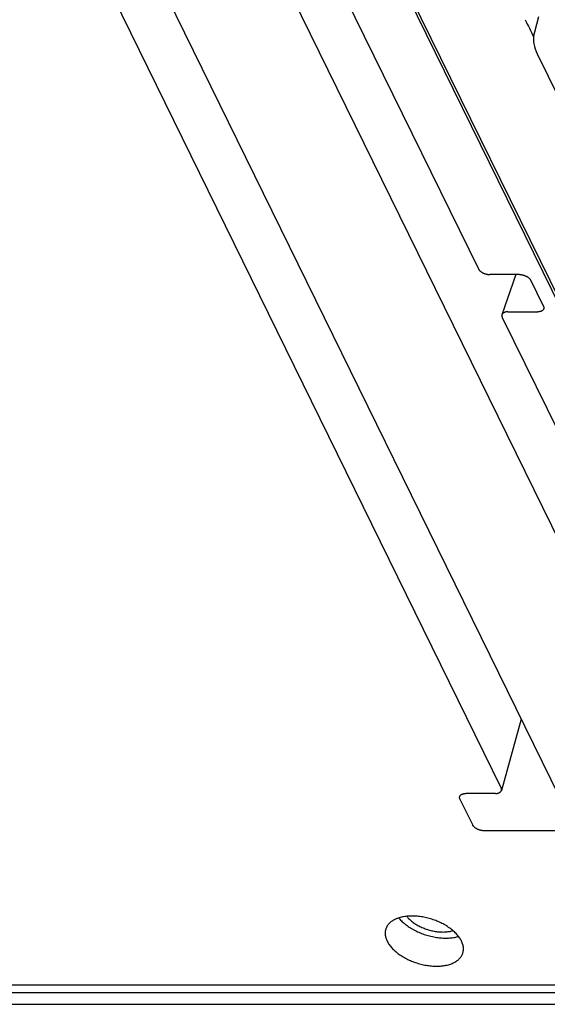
# Model space of a CAD drawing. Header units: inches. Extents: x 0 to 34, y 0 to 22.
# Tile 8 of 29: x 22.9 to 24, y 8.4 to 10.5. Entities that reach past the tile are written whole.
import ezdxf

# ---------------------------------------------------------------- set-up
doc = ezdxf.new("R2010")
doc.units = ezdxf.units.IN
doc.header["$LTSCALE"] = 1.87
doc.header["$MEASUREMENT"] = 0
doc.layers.get('0').update_dxf_attribs({"linetype": 'CONTINUOUS'})

msp = doc.modelspace()

# ---------------------------------------------------------------- linework, layer by layer
at = {"color": 7, "linetype": 'CONTINUOUS'}
for p, q in [((23.3192, 11.0575), (23.8591, 9.9573)), ((22.9612, 10.9996), (24.035, 8.8116)), ((24.3067, 8.8116), (23.2329, 10.9996)), ((23.9083, 8.8321), (22.8559, 10.9767)), ((23.565, 10.8472), (24.4481, 9.0476)), ((23.5626, 10.8393), (24.4457, 9.0398)), ((23.9894, 10.5035), (23.9807, 10.4701)), ((23.9868, 10.4232), (24.7524, 8.8629)), ((23.9481, 9.9448), (23.8836, 9.9448)), ((23.94, 9.9448), (23.9103, 9.8577)), ((24.0001, 9.8764), (23.9726, 9.9324)), ((23.9233, 9.864), (23.9877, 9.864)), ((23.911, 9.8516), (24.4509, 8.7513)), ((23.9519, 8.9807), (23.9091, 8.8264)), ((23.896, 8.8197), (23.8315, 8.8197)), ((23.8192, 8.8073), (23.8467, 8.7513)), ((24.4386, 8.7389), (23.8712, 8.7389)), ((22.1881, 8.405), (30.8962, 8.405)), ((30.9165, 8.3877), (22.1848, 8.3877)), ((22.2012, 8.3625), (30.9329, 8.3625))]:
    msp.add_line(p, q, dxfattribs=at)
msp.add_lwpolyline([(23.9807, 10.4701), (23.9796, 10.4653), (23.979, 10.4603), (23.9788, 10.4552), (23.979, 10.4501), (23.9796, 10.4448), (23.9807, 10.4395), (23.9823, 10.4341), (23.9843, 10.4286), (23.9868, 10.4232)], dxfattribs=at)
msp.add_open_spline([(23.9606, 10.4974), (23.9667, 10.485), (23.9728, 10.4725), (23.979, 10.46)], degree=3, dxfattribs=at)
for points, knots in [([(23.8591, 9.9573), (23.8593, 9.9568), (23.8598, 9.956), (23.8606, 9.9548), (23.8617, 9.9536), (23.8628, 9.9525), (23.8641, 9.9514), (23.8656, 9.9503), (23.8672, 9.9493), (23.8688, 9.9484), (23.8705, 9.9476), (23.8723, 9.9469), (23.8742, 9.9463), (23.8761, 9.9458), (23.878, 9.9453), (23.8799, 9.945), (23.8818, 9.9449), (23.883, 9.9448), (23.8836, 9.9448)], [0, 0, 0, 0, 0.048631, 0.100351, 0.154937, 0.21201, 0.271643, 0.333899, 0.398183, 0.463814, 0.530712, 0.598795, 0.667305, 0.735464, 0.803175, 0.870325, 0.936166, 1, 1, 1, 1]), ([(23.9481, 9.9448), (23.9487, 9.9448), (23.9499, 9.9448), (23.9518, 9.9446), (23.9537, 9.9443), (23.9556, 9.9439), (23.9575, 9.9434), (23.9594, 9.9427), (23.9612, 9.942), (23.9629, 9.9412), (23.9646, 9.9403), (23.9661, 9.9393), (23.9676, 9.9383), (23.9689, 9.9372), (23.97, 9.936), (23.9711, 9.9349), (23.9719, 9.9336), (23.9724, 9.9328), (23.9726, 9.9324)], [0, 0, 0, 0, 0.063834, 0.129675, 0.196825, 0.264536, 0.332695, 0.401205, 0.469288, 0.536186, 0.601817, 0.666101, 0.728357, 0.78799, 0.845063, 0.899649, 0.951369, 1, 1, 1, 1]), ([(23.9233, 9.864), (23.9227, 9.864), (23.9215, 9.864), (23.9198, 9.8638), (23.9182, 9.8635), (23.9167, 9.8631), (23.9153, 9.8626), (23.9141, 9.862), (23.913, 9.8612), (23.912, 9.8604), (23.9112, 9.8595), (23.9107, 9.8586), (23.9104, 9.858), (23.9103, 9.8577)], [0, 0, 0, 0, 0.115693, 0.22753, 0.334475, 0.435719, 0.531624, 0.622662, 0.708616, 0.789628, 0.866923, 0.941926, 1, 1, 1, 1]), ([(24.0007, 9.8704), (24.0006, 9.8701), (24.0003, 9.8694), (23.9998, 9.8685), (23.999, 9.8676), (23.998, 9.8668), (23.9969, 9.8661), (23.9957, 9.8654), (23.9943, 9.8649), (23.9928, 9.8645), (23.9912, 9.8642), (23.9895, 9.8641), (23.9883, 9.864), (23.9877, 9.864)], [0, 0, 0, 0, 0.058074, 0.133077, 0.210372, 0.291384, 0.377338, 0.468376, 0.564281, 0.665525, 0.77247, 0.884307, 1, 1, 1, 1]), ([(24.0001, 9.8764), (24.0003, 9.8761), (24.0006, 9.8753), (24.0009, 9.874), (24.0011, 9.8729), (24.001, 9.8717), (24.0009, 9.8709), (24.0007, 9.8704), (24.0007, 9.8704)], [0, 0, 0, 0, 0.209989, 0.409746, 0.600135, 0.782872, 0.961996, 1, 1, 1, 1]), ([(23.9103, 9.8577), (23.9103, 9.8576), (23.9102, 9.8572), (23.91, 9.8563), (23.9099, 9.8552), (23.9101, 9.854), (23.9104, 9.8528), (23.9108, 9.852), (23.911, 9.8516)], [0, 0, 0, 0, 0.038004, 0.217128, 0.399865, 0.590254, 0.790011, 1, 1, 1, 1]), ([(23.8185, 8.813), (23.8185, 8.813), (23.8186, 8.8135), (23.8189, 8.8142), (23.8195, 8.8152), (23.8203, 8.8161), (23.8212, 8.8169), (23.8223, 8.8177), (23.8236, 8.8183), (23.825, 8.8188), (23.8265, 8.8192), (23.8281, 8.8195), (23.8298, 8.8197), (23.8309, 8.8197), (23.8315, 8.8197)], [0, 0, 0, 0, 0.008841, 0.080706, 0.153907, 0.229345, 0.30841, 0.392299, 0.48115, 0.57475, 0.673561, 0.777937, 0.887087, 1, 1, 1, 1]), ([(23.896, 8.8197), (23.8966, 8.8197), (23.8978, 8.8197), (23.8995, 8.8199), (23.9011, 8.8202), (23.9026, 8.8206), (23.9039, 8.8211), (23.9052, 8.8218), (23.9063, 8.8225), (23.9072, 8.8233), (23.908, 8.8242), (23.9086, 8.8252), (23.9089, 8.826), (23.909, 8.8264), (23.9091, 8.8264)], [0, 0, 0, 0, 0.112913, 0.222063, 0.326439, 0.42525, 0.51885, 0.607701, 0.69159, 0.770655, 0.846093, 0.919294, 0.991159, 1, 1, 1, 1]), ([(23.9091, 8.8264), (23.9091, 8.8267), (23.9093, 8.8274), (23.9093, 8.8285), (23.9092, 8.8297), (23.9088, 8.831), (23.9085, 8.8317), (23.9083, 8.8321)], [0, 0, 0, 0, 0.167043, 0.361471, 0.564041, 0.776577, 1, 1, 1, 1]), ([(23.8192, 8.8073), (23.819, 8.8077), (23.8187, 8.8085), (23.8183, 8.8097), (23.8182, 8.8109), (23.8182, 8.812), (23.8184, 8.8127), (23.8185, 8.813)], [0, 0, 0, 0, 0.223423, 0.435959, 0.638529, 0.832957, 1, 1, 1, 1]), ([(23.8712, 8.7389), (23.8706, 8.7389), (23.8693, 8.7389), (23.8675, 8.7391), (23.8656, 8.7394), (23.8637, 8.7398), (23.8618, 8.7404), (23.8599, 8.741), (23.8581, 8.7417), (23.8564, 8.7425), (23.8547, 8.7434), (23.8532, 8.7444), (23.8517, 8.7454), (23.8504, 8.7465), (23.8492, 8.7477), (23.8482, 8.7489), (23.8473, 8.7501), (23.8469, 8.7509), (23.8467, 8.7513)], [0, 0, 0, 0, 0.063834, 0.129675, 0.196825, 0.264536, 0.332695, 0.401205, 0.469288, 0.536186, 0.601817, 0.666101, 0.728357, 0.78799, 0.845063, 0.899649, 0.951369, 1, 1, 1, 1]), ([(23.8224, 8.4996), (23.8218, 8.5008), (23.8204, 8.5034), (23.818, 8.5071), (23.8153, 8.5107), (23.8122, 8.5143), (23.8088, 8.5179), (23.8051, 8.5213), (23.8011, 8.5247), (23.7968, 8.5279), (23.7922, 8.531), (23.7875, 8.534), (23.7825, 8.5368), (23.7773, 8.5394), (23.7719, 8.5418), (23.7665, 8.5441), (23.7609, 8.5461), (23.7552, 8.5479), (23.7494, 8.5495), (23.7436, 8.5509), (23.7378, 8.552), (23.7321, 8.5529), (23.7263, 8.5535), (23.7207, 8.5539), (23.7151, 8.554), (23.7097, 8.5539), (23.7044, 8.5535), (23.6993, 8.5529), (23.6944, 8.552), (23.6897, 8.5509), (23.6852, 8.5495), (23.681, 8.548), (23.6771, 8.5461), (23.6735, 8.5441), (23.6702, 8.5419), (23.6672, 8.5394), (23.6646, 8.5368), (23.6624, 8.534), (23.6605, 8.531), (23.659, 8.5279), (23.6582, 8.5256), (23.6579, 8.5244), (23.6578, 8.5242)], [0, 0, 0, 0, 0.021676, 0.044248, 0.067689, 0.092045, 0.117263, 0.14331, 0.170174, 0.197747, 0.226018, 0.254889, 0.284263, 0.314109, 0.344278, 0.374728, 0.405349, 0.436018, 0.466697, 0.497229, 0.527557, 0.557592, 0.587197, 0.61635, 0.644921, 0.672853, 0.700095, 0.726543, 0.752201, 0.776993, 0.800893, 0.82392, 0.846031, 0.867291, 0.887723, 0.907379, 0.92638, 0.944795, 0.962787, 0.980494, 0.99806, 1, 1, 1, 1]), ([(23.6862, 8.5498), (23.6869, 8.5489), (23.6888, 8.5467), (23.692, 8.5434), (23.6958, 8.5398), (23.7, 8.5364), (23.7044, 8.533), (23.7091, 8.5298), (23.714, 8.5268), (23.7192, 8.5239), (23.7245, 8.5212), (23.73, 8.5187), (23.7357, 8.5163), (23.7415, 8.5142), (23.7473, 8.5124), (23.7533, 8.5107), (23.7592, 8.5093), (23.7652, 8.5082), (23.7712, 8.5072), (23.7771, 8.5066), (23.7829, 8.5062), (23.7886, 8.5061), (23.7943, 8.5062), (23.7997, 8.5066), (23.805, 8.5072), (23.8101, 8.5081), (23.8137, 8.509), (23.8157, 8.5095), (23.816, 8.5096)], [0, 0, 0, 0, 0.024825, 0.060446, 0.09725, 0.135175, 0.174143, 0.214064, 0.254836, 0.29635, 0.338486, 0.381121, 0.424126, 0.467367, 0.510711, 0.554022, 0.597163, 0.640001, 0.682406, 0.72425, 0.765411, 0.805776, 0.845239, 0.883702, 0.921083, 0.95731, 0.992327, 1, 1, 1, 1]), ([(23.7033, 8.5533), (23.7035, 8.5532), (23.7044, 8.552), (23.7064, 8.5498), (23.7093, 8.5469), (23.7125, 8.544), (23.716, 8.5412), (23.7198, 8.5385), (23.7237, 8.536), (23.7279, 8.5336), (23.7322, 8.5313), (23.7367, 8.5292), (23.7413, 8.5273), (23.746, 8.5256), (23.7508, 8.5241), (23.7556, 8.5227), (23.7605, 8.5216), (23.7654, 8.5207), (23.7703, 8.52), (23.7751, 8.5196), (23.7798, 8.5193), (23.7845, 8.5193), (23.789, 8.5196), (23.7933, 8.52), (23.7975, 8.5207), (23.801, 8.5215), (23.8031, 8.5221), (23.8038, 8.5223)], [0, 0, 0, 0, 0.004924, 0.041515, 0.079447, 0.118716, 0.159211, 0.200812, 0.243463, 0.28695, 0.331225, 0.376066, 0.421357, 0.466946, 0.512614, 0.558285, 0.603702, 0.648785, 0.693331, 0.737183, 0.780248, 0.822313, 0.863344, 0.903158, 0.94171, 0.978921, 1, 1, 1, 1]), ([(23.6578, 8.5242), (23.6576, 8.5233), (23.6571, 8.5211), (23.6568, 8.5178), (23.6569, 8.5142), (23.6574, 8.5106), (23.6582, 8.5069), (23.6595, 8.5032), (23.6606, 8.5008), (23.6612, 8.4996)], [0, 0, 0, 0, 0.120156, 0.256632, 0.395929, 0.539135, 0.686964, 0.840481, 1, 1, 1, 1]), ([(23.6612, 8.4996), (23.6618, 8.4983), (23.6632, 8.4958), (23.6655, 8.4921), (23.6683, 8.4884), (23.6714, 8.4848), (23.6748, 8.4813), (23.6785, 8.4778), (23.6825, 8.4745), (23.6868, 8.4713), (23.6913, 8.4682), (23.6961, 8.4652), (23.7011, 8.4624), (23.7063, 8.4598), (23.7116, 8.4573), (23.7171, 8.4551), (23.7227, 8.4531), (23.7284, 8.4512), (23.7341, 8.4496), (23.7399, 8.4483), (23.7457, 8.4472), (23.7515, 8.4463), (23.7572, 8.4456), (23.7629, 8.4453), (23.7684, 8.4451), (23.7739, 8.4453), (23.7792, 8.4456), (23.7843, 8.4463), (23.7892, 8.4471), (23.7939, 8.4483), (23.7983, 8.4496), (23.8025, 8.4512), (23.8064, 8.453), (23.8101, 8.4551), (23.8134, 8.4573), (23.8163, 8.4597), (23.8189, 8.4624), (23.8212, 8.4652), (23.8231, 8.4682), (23.8243, 8.4707), (23.8249, 8.4722), (23.825, 8.4726)], [0, 0, 0, 0, 0.021951, 0.04481, 0.068549, 0.093215, 0.118753, 0.145131, 0.172336, 0.200259, 0.228889, 0.258127, 0.287875, 0.3181, 0.348652, 0.379489, 0.410499, 0.441557, 0.472626, 0.503546, 0.53426, 0.564675, 0.594657, 0.62418, 0.653114, 0.681402, 0.70899, 0.735773, 0.761758, 0.786864, 0.811068, 0.834387, 0.856779, 0.878309, 0.899001, 0.918907, 0.938149, 0.956798, 0.975019, 0.992951, 1, 1, 1, 1]), ([(23.825, 8.4726), (23.8252, 8.4732), (23.8258, 8.475), (23.8264, 8.4779), (23.8267, 8.4814), (23.8267, 8.4849), (23.8262, 8.4886), (23.8253, 8.4922), (23.8241, 8.4959), (23.823, 8.4984), (23.8224, 8.4996)], [0, 0, 0, 0, 0.074111, 0.197287, 0.321799, 0.448885, 0.579537, 0.714406, 0.854465, 1, 1, 1, 1])]:
    msp.add_open_spline(points, degree=3, knots=knots, dxfattribs=at)

doc.saveas('drawing.dxf')
